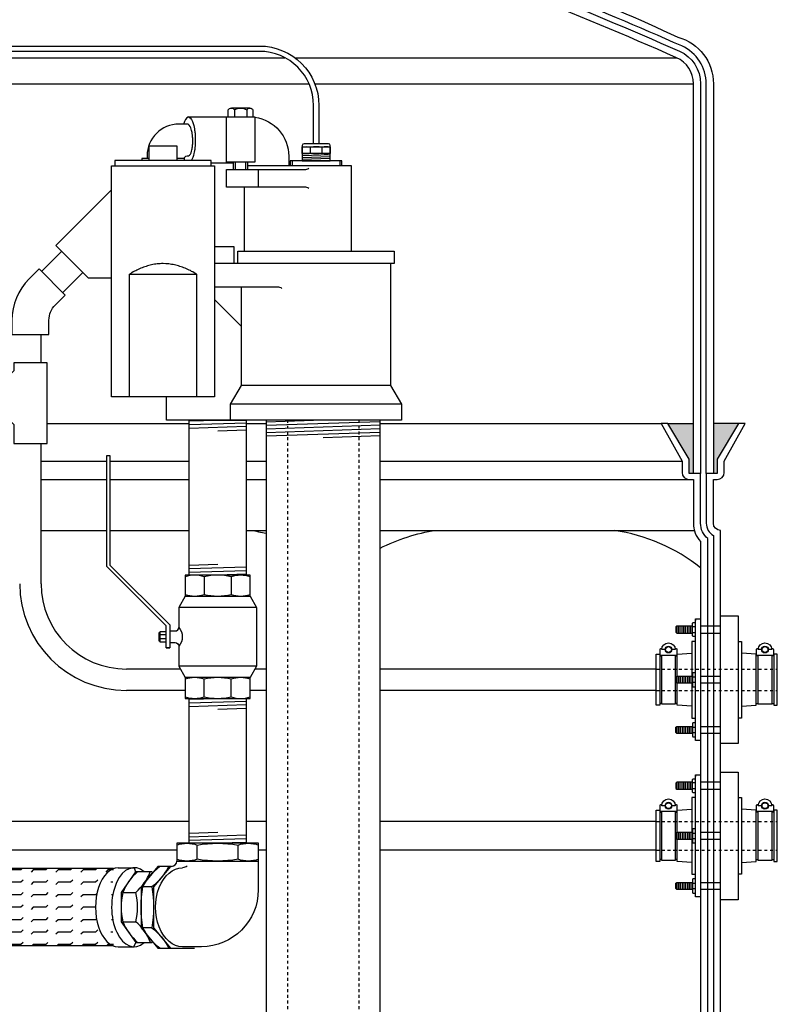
# Model space of a CAD drawing. Extents: x -169 to 7270, y -140 to 2984.
# Tile 59 of 256: x 256 to 283, y 817 to 852. Entities that reach past the tile are written whole.
import ezdxf

# ---------------------------------------------------------------- set-up
doc = ezdxf.new("R2010")
doc.units = 0
doc.header["$MEASUREMENT"] = 0
doc.linetypes.add('HIDDEN5', pattern=[0.05, 0.025, -0.025])
for name, color, linetype in [('BOOT-CONDUIT', 1, 'CONTINUOUS'), ('CONDUIT', 2, 'CONTINUOUS'), ('FLEXHOSE-2', 3, 'CONTINUOUS'), ('FLEXHOSE-2-HATCH', 2, 'CONTINUOUS'), ('FRP-SUMP', 2, 'CONTINUOUS'), ('GALV-2-ELL', 3, 'CONTINUOUS'), ('GALV-2-PIPE', 3, 'CONTINUOUS'), ('GALV-2-VALVE', 3, 'CONTINUOUS'), ('GALV-4-PIPE', 4, 'CONTINUOUS'), ('PROBE', 2, 'CONTINUOUS'), ('SUB-PUMP', 4, 'CONTINUOUS')]:
    doc.layers.add(name, color=color, linetype=linetype)

msp = doc.modelspace()

# ---------------------------------------------------------------- hatches: boundary and pattern name
at = {"layer": 'FLEXHOSE-2-HATCH', "linetype": 'Continuous'}
h = msp.add_hatch(dxfattribs=at)
h.set_pattern_fill('FLEX', color=256, scale=1.75, angle=180, style=0)
h.set_pattern_definition([(180, (258.7651, 820.40306), (1e-13, -0.4375), [0.4375, -0.4375]), (225, (258.3276, 820.40306), (1e-13, -0.4375), [0.109375, -0.399968, 0.109375, -0.618718])])
edge = h.paths.add_edge_path()
edge.add_ellipse((259.55547, 820.40306), major_axis=(0, 1.388), ratio=0.56943366, start_angle=371.528606, end_angle=528.471394, ccw=False)
edge.add_line((259.39751, 821.76306), (253.73667, 821.76306))
edge.add_ellipse((253.73667, 820.40306), major_axis=(0, -1.36), ratio=0.58361635, start_angle=180, end_angle=360)
edge.add_line((253.73667, 819.04306), (259.39751, 819.04306))
at = {"layer": 'FRP-SUMP'}
for points in [[(279.77618, 837.39649), (278.87618, 837.39649), (279.62618, 836.14649), (279.62618, 835.64649), (279.77618, 835.64649)], [(281.35964, 837.39649), (280.47618, 837.39649), (280.47618, 835.64649), (280.60964, 835.64649), (280.60964, 836.14649)]]:
    msp.add_hatch(color=256, dxfattribs=at).paths.add_polyline_path(points)

# ---------------------------------------------------------------- linework, layer by layer
at = {"layer": 'BOOT-CONDUIT', "color": 7}
for p, q in [((279.18825, 830.03549), (279.18825, 830.28299)), ((279.25075, 830.03549), (279.25075, 830.28299)), ((279.31325, 830.03549), (279.31325, 830.28299)), ((279.37575, 830.03549), (279.37575, 830.28299)), ((279.43825, 830.03549), (279.43825, 830.28299)), ((279.50075, 830.03549), (279.50075, 830.28299)), ((279.56325, 830.03549), (279.56325, 830.28299)), ((279.62575, 830.03549), (279.62575, 830.28299)), ((279.68825, 830.03549), (279.68825, 830.28299)), ((279.84323, 830.25874), (279.7373, 830.25874)), ((279.7373, 830.05975), (279.84323, 830.05975)), ((280.72618, 830.28309), (280.02618, 830.28309)), ((280.02618, 830.03559), (280.72618, 830.03559)), ((279.18825, 828.52142), (279.18825, 828.27392)), ((279.25075, 828.52142), (279.25075, 828.27392)), ((279.31325, 828.52142), (279.31325, 828.27392)), ((279.37575, 828.52142), (279.37575, 828.27392)), ((279.43825, 828.52142), (279.43825, 828.27392)), ((279.50075, 828.52142), (279.50075, 828.27392)), ((279.56325, 828.52142), (279.56325, 828.27392)), ((279.62575, 828.52142), (279.62575, 828.27392)), ((279.68825, 828.52142), (279.68825, 828.27392)), ((279.7373, 828.49716), (279.84323, 828.49716)), ((280.02618, 828.52132), (280.72618, 828.52132)), ((279.84323, 828.29817), (279.7373, 828.29817)), ((280.72618, 828.27382), (280.02618, 828.27382)), ((279.18825, 826.75984), (279.18825, 826.51234)), ((279.25075, 826.75984), (279.25075, 826.51234)), ((279.31325, 826.75984), (279.31325, 826.51234)), ((279.37575, 826.75984), (279.37575, 826.51234)), ((279.43825, 826.75984), (279.43825, 826.51234)), ((279.50075, 826.75984), (279.50075, 826.51234)), ((279.56325, 826.75984), (279.56325, 826.51234)), ((279.62575, 826.75984), (279.62575, 826.51234)), ((279.68825, 826.75984), (279.68825, 826.51234)), ((279.7373, 826.73558), (279.84323, 826.73558)), ((280.02618, 826.75974), (280.72618, 826.75974)), ((279.84323, 826.53659), (279.7373, 826.53659)), ((280.72618, 826.51224), (280.02618, 826.51224)), ((279.18825, 824.54956), (279.18825, 824.79706)), ((279.25075, 824.54956), (279.25075, 824.79706)), ((279.31325, 824.54956), (279.31325, 824.79706)), ((279.37575, 824.54956), (279.37575, 824.79706)), ((279.43825, 824.54956), (279.43825, 824.79706)), ((279.50075, 824.54956), (279.50075, 824.79706)), ((279.56325, 824.54956), (279.56325, 824.79706)), ((279.62575, 824.54956), (279.62575, 824.79706)), ((279.68825, 824.54956), (279.68825, 824.79706)), ((279.84323, 824.7728), (279.7373, 824.7728)), ((279.7373, 824.57381), (279.84323, 824.57381)), ((280.72618, 824.79716), (280.02618, 824.79716)), ((280.02618, 824.54966), (280.72618, 824.54966)), ((279.18825, 823.03548), (279.18825, 822.78798)), ((279.25075, 823.03548), (279.25075, 822.78798)), ((279.31325, 823.03548), (279.31325, 822.78798)), ((279.37575, 823.03548), (279.37575, 822.78798)), ((279.43825, 823.03548), (279.43825, 822.78798)), ((279.50075, 823.03548), (279.50075, 822.78798)), ((279.56325, 823.03548), (279.56325, 822.78798)), ((279.62575, 823.03548), (279.62575, 822.78798)), ((279.68825, 823.03548), (279.68825, 822.78798)), ((279.7373, 823.01122), (279.84323, 823.01122)), ((279.84323, 822.81223), (279.7373, 822.81223)), ((280.02618, 823.03538), (280.72618, 823.03538)), ((280.72618, 822.78788), (280.02618, 822.78788)), ((279.18825, 821.2739), (279.18825, 821.0264)), ((279.25075, 821.2739), (279.25075, 821.0264)), ((279.31325, 821.2739), (279.31325, 821.0264)), ((279.37575, 821.2739), (279.37575, 821.0264)), ((279.43825, 821.2739), (279.43825, 821.0264)), ((279.50075, 821.2739), (279.50075, 821.0264)), ((279.56325, 821.2739), (279.56325, 821.0264)), ((279.62575, 821.2739), (279.62575, 821.0264)), ((279.68825, 821.2739), (279.68825, 821.0264)), ((279.7373, 821.24965), (279.84323, 821.24965)), ((280.02618, 821.2738), (280.72618, 821.2738)), ((279.84323, 821.05066), (279.7373, 821.05066)), ((280.72618, 821.0263), (280.02618, 821.0263))]:
    msp.add_line(p, q, dxfattribs=at)
at = {"layer": 'BOOT-CONDUIT', "linetype": 'Continuous'}
for p, q in [((278.59009, 829.23298), (278.65196, 829.23298)), ((279.14696, 829.23298), (279.20884, 829.23298)), ((282.0412, 829.23298), (281.97932, 829.23298)), ((282.59807, 829.23298), (282.5362, 829.23298)), ((278.65196, 827.56235), (278.59009, 827.56235)), ((279.20884, 827.56235), (279.14696, 827.56235)), ((281.97932, 827.56235), (282.0412, 827.56235)), ((282.5362, 827.56235), (282.59807, 827.56235)), ((278.59009, 823.74704), (278.65196, 823.74704)), ((279.14696, 823.74704), (279.20884, 823.74704)), ((282.0412, 823.74704), (281.97932, 823.74704)), ((282.59807, 823.74704), (282.5362, 823.74704)), ((278.65196, 822.07642), (278.59009, 822.07642)), ((279.20884, 822.07642), (279.14696, 822.07642)), ((281.97932, 822.07642), (282.0412, 822.07642)), ((282.5362, 822.07642), (282.59807, 822.07642))]:
    msp.add_line(p, q, dxfattribs=at)
at = {"layer": 'BOOT-CONDUIT', "color": 7}
for points in [[(279.84323, 829.91175), (279.75644, 829.91175), (279.7373, 829.94491), (279.7373, 830.37358), (279.75644, 830.40674), (279.84323, 830.40674)], [(279.7373, 830.28299), (279.18825, 830.28299), (279.15731, 830.25205), (279.15731, 830.06643), (279.16003, 830.06371), (279.18825, 830.03549), (279.7373, 830.03549)], [(278.65196, 829.24882), (278.65196, 827.54651), (279.14696, 827.54651), (279.14696, 829.24882)], [(282.0412, 829.24882), (282.0412, 827.54651), (282.5362, 827.54651), (282.5362, 829.24882)], [(279.7373, 828.27392), (279.18825, 828.27392), (279.15731, 828.30485), (279.15731, 828.49048), (279.16003, 828.4932), (279.18825, 828.52142), (279.7373, 828.52142)], [(279.84323, 828.64516), (279.75644, 828.64516), (279.7373, 828.612), (279.7373, 828.18333), (279.75644, 828.15017), (279.84323, 828.15017)], [(279.7373, 826.51234), (279.18825, 826.51234), (279.15731, 826.54328), (279.15731, 826.7289), (279.16003, 826.73162), (279.18825, 826.75984), (279.7373, 826.75984)], [(279.84323, 826.88358), (279.75644, 826.88358), (279.7373, 826.85042), (279.7373, 826.42175), (279.75644, 826.3886), (279.84323, 826.3886)], [(279.84323, 824.42581), (279.75644, 824.42581), (279.7373, 824.45897), (279.7373, 824.88764), (279.75644, 824.9208), (279.84323, 824.9208)], [(279.7373, 824.79706), (279.18825, 824.79706), (279.15731, 824.76612), (279.15731, 824.58049), (279.16003, 824.57777), (279.18825, 824.54956), (279.7373, 824.54956)], [(278.65196, 823.76288), (278.65196, 822.06058), (279.14696, 822.06058), (279.14696, 823.76288)], [(282.0412, 823.76288), (282.0412, 822.06058), (282.5362, 822.06058), (282.5362, 823.76288)], [(279.84323, 823.15922), (279.75644, 823.15922), (279.7373, 823.12606), (279.7373, 822.69739), (279.75644, 822.66424), (279.84323, 822.66424)], [(279.7373, 822.78798), (279.18825, 822.78798), (279.15731, 822.81892), (279.15731, 823.00454), (279.16003, 823.00726), (279.18825, 823.03548), (279.7373, 823.03548)], [(279.7373, 821.0264), (279.18825, 821.0264), (279.15731, 821.05734), (279.15731, 821.24297), (279.16003, 821.24568), (279.18825, 821.2739), (279.7373, 821.2739)], [(279.84323, 821.39765), (279.75644, 821.39765), (279.7373, 821.36449), (279.7373, 820.93582), (279.75644, 820.90266), (279.84323, 820.90266)]]:
    msp.add_lwpolyline(points, dxfattribs=at)
at = {"layer": 'BOOT-CONDUIT'}
for points in [[(279.84323, 830.53619), (280.02618, 830.53619), (280.02618, 826.25939), (279.84323, 826.25939), (279.84323, 830.53619), (279.84323, 830.48075)], [(279.84323, 825.05026), (280.02618, 825.05026), (280.02618, 820.77346), (279.84323, 820.77346), (279.84323, 825.05026), (279.84323, 824.99482)]]:
    msp.add_lwpolyline(points, dxfattribs=at)
at = {"layer": 'BOOT-CONDUIT', "linetype": 'Continuous'}
for points in [[(280.72618, 826.1547), (280.72618, 830.64063), (281.34493, 830.64063), (281.34493, 826.1547)], [(278.59009, 827.50048), (278.46634, 827.50048), (278.46634, 829.29485), (278.59009, 829.29485), (278.59009, 829.23298), (278.59009, 827.56235)], [(282.72182, 827.50048), (282.72182, 829.29485), (282.59807, 829.29485), (282.59807, 829.23298), (282.59807, 827.56235), (282.59807, 827.50048)], [(280.72618, 820.66876), (280.72618, 825.1547), (281.34493, 825.1547), (281.34493, 820.66876)], [(278.59009, 822.01454), (278.46634, 822.01454), (278.46634, 823.80892), (278.59009, 823.80892), (278.59009, 823.74704), (278.59009, 822.07642)], [(282.72182, 822.01454), (282.72182, 823.80892), (282.59807, 823.80892), (282.59807, 823.74704), (282.59807, 822.07642), (282.59807, 822.01454)]]:
    msp.add_lwpolyline(points, close=True, dxfattribs=at)
for points in [[(279.84323, 829.74345), (279.71948, 829.74345), (279.71948, 828.52142)], [(281.34493, 829.74345), (281.46868, 829.74345), (281.46868, 827.05189), (281.34493, 827.05189)], [(279.20884, 828.52142), (279.20884, 829.23298), (279.20884, 829.29485), (279.71948, 829.33056)], [(281.46868, 827.46477), (281.97932, 827.50048), (281.97932, 829.23298), (281.97932, 829.29485), (281.46868, 829.33056)], [(279.71948, 827.46477), (279.20884, 827.50048), (279.20884, 828.27392)], [(279.71948, 828.27392), (279.71948, 827.05189), (279.84323, 827.05189)], [(279.84323, 824.25751), (279.71948, 824.25751), (279.71948, 823.03548)], [(281.34493, 824.25751), (281.46868, 824.25751), (281.46868, 821.56595), (281.34493, 821.56595)], [(279.20884, 823.03548), (279.20884, 823.74704), (279.20884, 823.80892), (279.71948, 823.84462)], [(281.46868, 821.97883), (281.97932, 822.01454), (281.97932, 823.74704), (281.97932, 823.80892), (281.46868, 823.84462)], [(279.71948, 821.97883), (279.20884, 822.01454), (279.20884, 822.78798)], [(279.71948, 822.78798), (279.71948, 821.56595), (279.84323, 821.56595)]]:
    msp.add_lwpolyline(points, dxfattribs=at)
at = {"layer": 'BOOT-CONDUIT', "color": 7}
for points in [[(279.13147, 829.50797, 0.35187184), (279.14597, 829.49632), (279.16521, 829.49632, -0.41421356), (279.19646, 829.46449), (279.19646, 829.28007, -0.41421356), (279.16463, 829.24882), (278.63371, 829.24882, -0.41421341), (278.60246, 829.28065), (278.60246, 829.46507, -0.41421372), (278.63429, 829.49632), (278.65295, 829.49632, 0.35188198), (278.66746, 829.50797)], [(278.78066, 829.45672), (278.66186, 829.45672, -1), (279.13706, 829.45672), (279.01826, 829.45672)], [(282.52071, 829.50797, 0.35187184), (282.53521, 829.49632), (282.55445, 829.49632, -0.41421356), (282.5857, 829.46449), (282.5857, 829.28007, -0.41421356), (282.55387, 829.24882), (282.02295, 829.24882, -0.41421341), (281.9917, 829.28065), (281.9917, 829.46507, -0.41421372), (282.02353, 829.49632), (282.04219, 829.49632, 0.35188198), (282.05669, 829.50797)], [(282.1699, 829.45672), (282.0511, 829.45672, -1), (282.5263, 829.45672), (282.4075, 829.45672)], [(278.78066, 823.97078), (278.66186, 823.97078, -1), (279.13706, 823.97078), (279.01826, 823.97078)], [(282.1699, 823.97078), (282.0511, 823.97078, -1), (282.5263, 823.97078), (282.4075, 823.97078)], [(279.13147, 824.02203, 0.35187184), (279.14597, 824.01038), (279.16521, 824.01038, -0.41421356), (279.19646, 823.97855), (279.19646, 823.79413, -0.41421356), (279.16463, 823.76288), (278.63371, 823.76288, -0.41421341), (278.60246, 823.79471), (278.60246, 823.97913, -0.41421372), (278.63429, 824.01038), (278.65295, 824.01038, 0.35188198), (278.66746, 824.02203)], [(282.52071, 824.02203, 0.35187184), (282.53521, 824.01038), (282.55445, 824.01038, -0.41421356), (282.5857, 823.97855), (282.5857, 823.79413, -0.41421356), (282.55387, 823.76288), (282.02295, 823.76288, -0.41421341), (281.9917, 823.79471), (281.9917, 823.97913, -0.41421372), (282.02353, 824.01038), (282.04219, 824.01038, 0.35188198), (282.05669, 824.02203)]]:
    msp.add_lwpolyline(points, format="xyb", dxfattribs=at)
for centre in [(278.89946, 829.45672), (282.2887, 829.45672), (278.89946, 823.97078), (282.2887, 823.97078)]:
    msp.add_circle(centre, 0.1188, dxfattribs=at)
at = {"layer": 'BOOT-CONDUIT', "color": 8}
for centre in [(278.89946, 829.45672), (282.2887, 829.45672), (278.89946, 823.97078), (282.2887, 823.97078)]:
    msp.add_circle(centre, 0.10296, dxfattribs=at)
at = {"layer": 'CONDUIT'}
for p, q in [((257.57773, 843.45477), (256.87062, 842.74766)), ((258.32019, 842.71231), (257.61308, 842.0052)), ((256.85081, 839.53293), (256.85081, 840.53293)), ((256.85081, 831.77267), (256.85081, 836.69951)), ((261.7456, 828.77267), (259.85081, 828.77267)), ((264.76194, 828.77267), (264.36987, 828.77267)), ((278.46634, 828.77267), (268.76194, 828.77267)), ((261.91096, 828.02267), (259.85081, 828.02267)), ((264.76194, 828.02267), (264.2045, 828.02267)), ((278.46634, 828.02267), (268.76194, 828.02267)), ((262.05773, 823.41173), (254.27411, 823.41173)), ((264.76194, 823.41173), (264.05773, 823.41173)), ((278.46634, 823.41173), (268.76194, 823.41173)), ((261.62029, 822.41173), (254.27411, 822.41173)), ((264.76194, 822.41173), (264.4923, 822.41173)), ((278.46634, 822.41173), (268.76194, 822.41173))]:
    msp.add_line(p, q, dxfattribs=at)
at = {"layer": 'CONDUIT', "color": 7, "linetype": 'HIDDEN5'}
for p, q in [((278.46634, 828.77267), (282.72182, 828.77267)), ((278.46634, 828.02267), (282.72182, 828.02267)), ((278.46634, 823.41173), (282.72182, 823.41173)), ((278.46634, 822.41173), (282.72182, 822.41173))]:
    msp.add_line(p, q, dxfattribs=at)
at = {"layer": 'CONDUIT'}
msp.add_lwpolyline([(255.82825, 840.53293), (257.12825, 840.53293), (257.12825, 841.03293, -0.19891163), (257.34792, 841.56326), (257.70147, 841.91681), (256.78223, 842.83605), (256.42868, 842.4825, 0.19891237), (255.82825, 841.03422), (255.82825, 840.53293)], format="xyb", dxfattribs=at)
msp.add_lwpolyline([(255.8949, 839.25187), (254.95206, 838.30904), (255.8949, 837.3662), (255.8949, 836.69951), (257.0616, 836.69951), (257.0616, 839.53293), (255.8949, 839.53293)], close=True, dxfattribs=at)
for radius in [3.75, 3]:
    msp.add_arc((259.85081, 831.77267), radius, 180, 270, dxfattribs=at)
at = {"layer": 'FLEXHOSE-2', "linetype": 'Continuous'}
for p, q in [((259.39751, 821.76306), (253.73667, 821.76306)), ((259.55547, 821.79106), (260.12094, 821.79106)), ((260.12094, 821.79106), (260.1748, 821.64799)), ((259.39751, 819.04306), (253.73667, 819.04306)), ((259.55547, 819.01505), (260.12094, 819.01505)), ((260.10983, 819.01519), (260.17908, 819.16514))]:
    msp.add_line(p, q, dxfattribs=at)
at = {"layer": 'FLEXHOSE-2', "color": 7, "linetype": 'Continuous'}
for p, q in [((259.72737, 820.92078), (260.1805, 820.92078)), ((259.72737, 819.89235), (260.1805, 819.89235))]:
    msp.add_line(p, q, dxfattribs=at)
at = {"layer": 'FLEXHOSE-2', "linetype": 'Continuous'}
msp.add_lwpolyline([(260.75293, 821.64799), (260.1748, 821.64799), (259.66487, 820.92078), (259.66487, 819.89235), (260.17908, 819.16514), (260.75722, 819.16514)], dxfattribs=at)
at = {"layer": 'FLEXHOSE-2', "color": 7, "linetype": 'Continuous'}
for centre, radius, start, end in [((261.52882, 820.19997), 1.94031, 131.730289, 158.19215), ((258.88898, 822.36881), 1.94031, 311.730289, 338.19215), ((261.81146, 820.40657), 2.14659, 166.140032, 193.859968), ((258.09641, 820.40657), 2.14659, 346.140032, 13.859968), ((261.53973, 820.62848), 1.95616, 202.105494, 228.423286), ((258.90653, 818.44611), 1.92734, 21.905113, 48.623666)]:
    msp.add_arc(centre, radius, start, end, dxfattribs=at)
at = {"layer": 'FLEXHOSE-2', "linetype": 'Continuous'}
for centre, major_axis, start_param, end_param in [((259.55547, 820.40306), (0, -1.388), 3.14159265, 6.28318531), ((260.12094, 820.40306), (0, 1.388), -0.45802338, 3.61093147)]:
    msp.add_ellipse(centre, major_axis=major_axis, ratio=0.56943366, start_param=start_param, end_param=end_param, dxfattribs=at)
at = {"layer": 'FRP-SUMP', "color": 7, "linetype": 'Continuous'}
for p, q in [((251.96433, 850.25625), (265.41717, 850.25625)), ((265.76753, 850.25625), (279.18119, 850.25625)), ((251.06613, 849.34194), (266.26643, 849.34194)), ((266.46957, 849.34194), (279.77618, 849.34194)), ((257.0616, 837.39649), (262.05773, 837.39649)), ((264.05773, 837.39649), (264.76194, 837.39649)), ((268.76194, 837.39649), (278.63965, 837.39649)), ((256.85081, 836.08125), (259.16373, 836.08125)), ((259.2731, 836.08125), (262.05773, 836.08125)), ((264.05773, 836.08125), (264.76194, 836.08125)), ((268.76194, 836.08125), (279.37618, 836.08125)), ((256.85081, 835.4329), (259.16373, 835.4329)), ((259.2731, 835.4329), (262.05773, 835.4329)), ((264.05773, 835.4329), (264.76194, 835.4329)), ((268.76194, 835.4329), (279.62618, 835.4329))]:
    msp.add_line(p, q, dxfattribs=at)
at = {"layer": 'FRP-SUMP'}
for p, q in [((278.87618, 837.39649), (279.77618, 837.39649)), ((281.35964, 837.39649), (280.47618, 837.39649))]:
    msp.add_line(p, q, dxfattribs=at)
at = {"layer": 'FRP-SUMP', "color": 7}
for p, q in [((256.85081, 833.64649), (259.16373, 833.64649)), ((259.2731, 833.64649), (262.05773, 833.64649)), ((264.05773, 833.64649), (264.76194, 833.64649)), ((268.76194, 833.64649), (279.80967, 833.64649))]:
    msp.add_line(p, q, dxfattribs=at)
at = {"layer": 'FRP-SUMP'}
for points in [[(274.01906, 852.68691, -0.01036772), (279.28244, 850.48483, -0.29672907), (280.02618, 849.34194), (280.02618, 835.64649), (279.77618, 835.64649), (279.77618, 849.34194, 0.29672907), (279.18119, 850.25625, 0.01067744), (273.76906, 852.51663)], [(275.02253, 852.82211, -0.00822165), (279.23229, 850.97961, -0.33671624), (280.47618, 849.34194), (280.47618, 835.64649), (280.22618, 835.64649), (280.22618, 849.34194, 0.29672907), (279.36344, 850.6677, 0.0090466), (274.76906, 852.60416)], [(280.72618, 814.64881), (280.72618, 833.64649), (280.72618, 833.64649, -0.41421356), (280.47618, 833.89649), (280.47618, 835.4329), (280.60964, 835.4329, 0.41421356), (280.85964, 835.6829), (280.85964, 836.08125), (281.59617, 837.39649), (281.35964, 837.39649), (280.60964, 836.14649), (280.60964, 835.64649), (280.47618, 835.64649), (280.22618, 835.64649), (280.22618, 835.64649), (280.22618, 835.64649), (280.22618, 835.64649), (280.22618, 835.64649), (280.22618, 833.89649, 0.26794919), (280.47618, 833.46348), (280.47618, 814.83182, 0.26794919)]]:
    msp.add_lwpolyline(points, format="xyb", dxfattribs=at)
msp.add_lwpolyline([(280.02618, 811.64881), (280.02618, 814.39881, -0.22167085), (280.27618, 814.935), (280.27618, 833.3603, -0.22167085), (280.02618, 833.89649), (280.02618, 835.64649), (279.77618, 835.64649), (279.62618, 835.64649), (279.62618, 836.14649), (278.87618, 837.39649), (278.63965, 837.39649), (279.37618, 836.08125), (279.37618, 835.6829, 0.41421356), (279.62618, 835.4329), (279.77618, 835.4329), (279.77618, 833.89649, 0.18776323), (280.02618, 833.25423), (280.02618, 815.04107, 0.18776323), (279.77618, 814.39881), (279.77618, 811.64881), (280.02618, 811.64881)], format="xyb", close=True, dxfattribs=at)
at = {"layer": 'FRP-SUMP', "color": 7}
for points in [[(264.22467, 833.64649, -0.02150268), (264.76194, 833.54296, -0.02150268)], [(268.76194, 833.01781, -0.08149294), (270.72467, 833.64649)]]:
    msp.add_lwpolyline(points, format="xyb", dxfattribs=at)
msp.add_arc((276.0589, 827.35099), 6.36447, 51.438905, 81.557052, dxfattribs=at)
at = {"layer": 'GALV-2-ELL', "color": 7, "linetype": 'Continuous'}
for p, q in [((262.33829, 822.08887), (262.33829, 822.58822)), ((263.7743, 822.08887), (263.7743, 822.58822)), ((260.74412, 821.12084), (260.42763, 821.12084)), ((260.74412, 819.68483), (260.42763, 819.68483))]:
    msp.add_line(p, q, dxfattribs=at)
for points in [[(261.62173, 822.58822, -0.17443208), (262.33829, 822.58822, -0.08704547), (263.7743, 822.58822, -0.17373472), (264.49374, 822.58822)], [(261.02245, 818.96539, -0.10986798), (260.42763, 819.68483, -0.08704694), (260.42763, 821.12084, -0.11080762), (261.01749, 821.8374)], [(261.33398, 821.8374, -0.11080762), (260.74412, 821.12084, -0.08704694), (260.74412, 819.68483, -0.10986798), (261.33893, 818.96539)], [(264.49374, 822.08887, -0.17372505), (263.7743, 822.08887, -0.08704419), (262.33829, 822.08887, -0.1744223), (261.62173, 822.08887)]]:
    msp.add_lwpolyline(points, format="xyb", dxfattribs=at)
at = {"layer": 'GALV-2-ELL', "linetype": 'Continuous'}
msp.add_lwpolyline([(261.62173, 822.02637), (264.49374, 822.02637), (264.49374, 822.65072), (261.62173, 822.65072)], close=True, dxfattribs=at)
for points in [[(261.39648, 821.8374), (260.95499, 821.8374), (260.36513, 821.12084), (260.36513, 819.68483), (260.95995, 818.96539), (261.40143, 818.96539)], [(261.43298, 821.8374), (261.39648, 821.8374), (260.80662, 821.12084), (260.80662, 819.68483), (261.40143, 818.96539), (262.23767, 818.96539)]]:
    msp.add_lwpolyline(points, dxfattribs=at)
for points in [[(264.48465, 822.02471), (264.48465, 821.01585, -0.41421356), (262.48465, 819.01585), (262.36983, 819.01585), (261.82291, 819.01585)], [(261.98299, 821.84647, -0.13415727), (261.82291, 821.78694)]]:
    msp.add_lwpolyline(points, format="xyb", dxfattribs=at)
for centre, radius, start, end in [((261.43298, 822.02471), 0.18731, 270.000196, 0), ((260.74412, 821.12084), 2.273736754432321e-13, 87.057354, 180)]:
    msp.add_arc(centre, radius, start, end, dxfattribs=at)
at = {"layer": 'GALV-2-ELL', "linetype": 'Continuous', "extrusion": (0, 0, -1)}
msp.add_ellipse((261.82291, 820.40139), major_axis=(0, 1.38555), ratio=0.68591791, start_param=3.14159265, end_param=6.28318531, dxfattribs=at)
at = {"layer": 'GALV-2-PIPE', "color": 7}
for p, q in [((262.05773, 837.4898), (263.05773, 837.52105)), ((262.05773, 837.3648), (264.05773, 837.4273)), ((262.05773, 837.2398), (264.05773, 837.3023)), ((263.05773, 837.14605), (264.05773, 837.1773)), ((263.05773, 832.44517), (262.05773, 832.41392)), ((264.05773, 832.35142), (262.05773, 832.28892)), ((264.05773, 832.22642), (262.05773, 832.16392)), ((264.05773, 832.10142), (263.05773, 832.07017)), ((262.05771, 827.70892), (263.05771, 827.74017)), ((262.05771, 827.58392), (264.05771, 827.64642)), ((262.05771, 827.45892), (264.05771, 827.52142)), ((263.05771, 827.36517), (264.05771, 827.39642)), ((263.05773, 823.02572), (262.05773, 822.99447)), ((264.05773, 822.93197), (262.05773, 822.86947)), ((264.05773, 822.80697), (262.05773, 822.74447)), ((264.05773, 822.68197), (263.05773, 822.65072))]:
    msp.add_line(p, q, dxfattribs=at)
at = {"layer": 'GALV-2-PIPE', "linetype": 'Continuous'}
for points in [[(264.05773, 837.52105), (264.05773, 832.07017), (262.05773, 832.07017), (262.05773, 837.52105)], [(264.05773, 827.74017), (264.05773, 822.65072), (262.05773, 822.65072), (262.05773, 827.74017)]]:
    msp.add_lwpolyline(points, close=True, dxfattribs=at)
at = {"layer": 'GALV-2-VALVE', "color": 7, "linetype": 'Continuous'}
for p, q in [((262.58329, 832.01394), (262.58329, 831.39466)), ((263.53218, 832.01394), (263.53218, 831.39466)), ((260.99338, 830.04418), (260.99825, 829.76615)), ((261.00786, 830.04418), (261.01273, 829.76615)), ((262.58329, 827.7964), (262.58329, 828.41567)), ((263.53218, 827.7964), (263.53218, 828.41567))]:
    msp.add_line(p, q, dxfattribs=at)
at = {"layer": 'GALV-2-VALVE', "color": 2, "linetype": 'Continuous'}
for p, q in [((264.42632, 830.935), (261.68914, 830.935)), ((261.25164, 829.97714), (261.0206, 829.97714)), ((261.25164, 829.8332), (261.0206, 829.8332)), ((264.42632, 828.87534), (261.68914, 828.87534))]:
    msp.add_line(p, q, dxfattribs=at)
at = {"layer": 'GALV-2-VALVE', "linetype": 'Continuous'}
msp.add_line((261.25164, 829.51698), (261.37553, 829.51698), dxfattribs=at)
for points in [[(261.25164, 829.51698), (261.25164, 830.29335), (259.16373, 832.38126), (259.16373, 836.27517), (259.2731, 836.27517), (259.2731, 832.42657), (261.37553, 830.32414), (261.37553, 829.51698)], [(264.2045, 828.4719), (261.91096, 828.4719), (261.91096, 827.74017), (264.2045, 827.74017)]]:
    msp.add_lwpolyline(points, close=True, dxfattribs=at)
for points in [[(264.2045, 832.07017), (261.91096, 832.07017), (261.91096, 831.33843), (264.2045, 831.33843), (264.2045, 832.07017)], [(264.2045, 831.33843), (264.42632, 830.935), (264.42632, 828.87534), (264.2045, 828.4719)], [(261.25164, 830.07892), (261.0206, 830.07892), (261.0206, 829.73142), (261.25164, 829.73142)]]:
    msp.add_lwpolyline(points, dxfattribs=at)
at = {"layer": 'GALV-2-VALVE', "color": 7, "linetype": 'Continuous'}
for points in [[(264.20314, 832.01394, 0.16298639), (263.53218, 832.01394, 0.11763439), (262.58329, 832.01394, 0.16735506), (261.91232, 832.01394)], [(261.91232, 831.39466, 0.16735506), (262.58329, 831.39466, 0.11763439), (263.53218, 831.39466, 0.16298639), (264.20314, 831.39466)], [(264.20314, 828.41567, 0.16735506), (263.53218, 828.41567, 0.11763439), (262.58329, 828.41567, 0.16298639), (261.91232, 828.41567)], [(261.91232, 827.7964, 0.16298639), (262.58329, 827.7964, 0.11763439), (263.53218, 827.7964, 0.16735506), (264.20314, 827.7964)]]:
    msp.add_lwpolyline(points, format="xyb", dxfattribs=at)
at = {"layer": 'GALV-2-VALVE', "linetype": 'Continuous'}
for points in [[(261.91096, 831.33843), (261.68914, 830.935), (261.68914, 830.23517, -0.37862889), (261.68914, 829.57517), (261.68914, 828.87534), (261.91096, 828.4719)], [(261.37553, 830.11017), (261.56414, 830.11017, 0.41421356), (261.68914, 830.23517)], [(261.37553, 829.70017), (261.56414, 829.70017, -0.41421356), (261.68914, 829.57517)]]:
    msp.add_lwpolyline(points, format="xyb", dxfattribs=at)
at = {"layer": 'GALV-2-VALVE', "color": 2, "linetype": 'Continuous'}
msp.add_lwpolyline([(261.0206, 830.04418), (260.99338, 830.04418), (260.99338, 829.76615), (261.0206, 829.76615)], dxfattribs=at)
at = {"layer": 'GALV-4-PIPE', "color": 7}
for p, q in [((266.76194, 837.52105), (264.76194, 837.45368)), ((268.76194, 837.46334), (264.76194, 837.32861)), ((268.76194, 837.33827), (264.76194, 837.20354)), ((268.76194, 837.2132), (264.76194, 837.07847)), ((268.76194, 837.08813), (264.76194, 836.9534)), ((268.76194, 836.96306), (266.76194, 836.89569))]:
    msp.add_line(p, q, dxfattribs=at)
at = {"layer": 'GALV-4-PIPE'}
msp.add_lwpolyline([(264.76194, 837.52105), (264.76194, 814.14884), (268.76194, 814.14884), (268.76194, 837.52105)], close=True, dxfattribs=at)
at = {"layer": 'PROBE', "color": 7}
for p, q in [((266.31833, 846.91084), (266.31833, 847.10024)), ((266.72575, 846.91084), (266.72575, 847.10024))]:
    msp.add_line(p, q, dxfattribs=at)
at = {"layer": 'PROBE', "color": 8}
for p, q in [((266.52204, 846.88673), (266.03024, 846.87017)), ((267.01383, 846.84083), (266.03024, 846.8077)), ((267.01383, 846.77408), (266.03024, 846.74095)), ((267.01383, 846.71162), (266.03024, 846.67849)), ((267.01383, 846.64901), (266.52204, 846.63245))]:
    msp.add_line(p, q, dxfattribs=at)
at = {"layer": 'PROBE'}
msp.add_lwpolyline([(250.67531, 844.46083), (250.67531, 848.57324, -0.40047434), (252.91042, 850.66699), (264.52204, 850.66699, -0.41421356), (266.61579, 848.57324), (266.61579, 847.23135), (266.42829, 847.23135), (266.42829, 848.57324, 0.41421356), (264.52204, 850.47949), (252.91042, 850.47949, 0.39914995), (250.86281, 848.57324), (250.86281, 844.46083)], format="xyb", close=True, dxfattribs=at)
msp.add_lwpolyline([(267.01383, 846.63245), (267.01383, 847.16885, 0.41421356), (266.95133, 847.23135), (266.09274, 847.23135, 0.41421356), (266.03024, 847.16885), (266.03024, 846.63245), (267.01383, 846.63245)], format="xyb", dxfattribs=at)
at = {"layer": 'PROBE', "color": 7}
for points in [[(267.01383, 847.10024, 0.16735506), (266.72575, 847.10024, 0.11763439), (266.31833, 847.10024, 0.16298639), (266.03024, 847.10024)], [(266.03024, 846.91084, 0.16298639), (266.31833, 846.91084, 0.11763439), (266.72575, 846.91084, 0.16735506), (267.01383, 846.91084)]]:
    msp.add_lwpolyline(points, format="xyb", dxfattribs=at)
at = {"layer": 'PROBE'}
msp.add_lwpolyline([(266.03024, 847.12363), (267.01383, 847.12363), (267.01383, 846.88673), (266.03024, 846.88673)], close=True, dxfattribs=at)
at = {"layer": 'SUB-PUMP', "color": 2, "linetype": 'Continuous'}
for p, q in [((264.18812, 848.48653), (263.5386, 848.48653)), ((263.68036, 846.32854), (263.68036, 846.58454)), ((264.04636, 846.32854), (264.04636, 846.58454)), ((265.67595, 846.63245), (265.67595, 846.45853)), ((267.34795, 846.63245), (267.34795, 846.45853))]:
    msp.add_line(p, q, dxfattribs=at)
at = {"layer": 'SUB-PUMP', "color": 3, "linetype": 'Continuous'}
for p, q in [((263.64685, 848.42414), (263.64685, 848.17453)), ((264.07987, 848.42414), (264.07987, 848.17453)), ((261.88695, 846.70853), (261.63695, 846.70853)), ((263.61336, 846.55454), (262.82445, 846.55454)), ((263.61336, 846.32854), (263.61336, 846.58454)), ((264.11336, 846.32854), (264.11336, 846.58454)), ((264.48709, 845.70854), (264.48709, 846.32854)), ((263.99605, 843.45854), (263.99605, 845.70854)), ((262.94945, 841.75754), (263.89195, 840.81504))]:
    msp.add_line(p, q, dxfattribs=at)
at = {"layer": 'SUB-PUMP', "linetype": 'Continuous'}
for p, q in [((269.13194, 840.74603), (269.13838, 840.74603)), ((269.13194, 838.73923), (263.89195, 838.73923)), ((269.51194, 838.08105), (263.51195, 838.08105))]:
    msp.add_line(p, q, dxfattribs=at)
at = {"layer": 'SUB-PUMP', "color": 1, "linetype": 'HIDDEN5'}
for p, q in [((265.51196, 837.52108), (265.51196, 716.14884)), ((268.01196, 837.52108), (268.01196, 716.14884))]:
    msp.add_line(p, q, dxfattribs=at)
at = {"layer": 'SUB-PUMP', "color": 3, "linetype": 'Continuous'}
for points in [[(263.43035, 848.17453), (263.43035, 848.42413, -0.57642433), (263.64685, 848.42413, -0.28821354), (264.07987, 848.42413, -0.57642486), (264.29637, 848.42413), (264.29637, 848.17453)], [(264.36336, 848.16176, -0.37487613), (265.55605, 846.79453), (265.55605, 846.45853)], [(266.26066, 845.66333, 0.15391481), (266.11726, 845.70854), (263.36336, 845.70854), (263.36336, 846.32854), (266.11726, 846.32854, 0.15391517), (266.26066, 846.37375)]]:
    msp.add_lwpolyline(points, format="xyb", dxfattribs=at)
for points in [[(262.03525, 848.1724), (262.0303, 848.17327), (261.97618, 848.14448), (261.93001, 848.08688), (261.89406, 848.01579), (261.86749, 847.94323), (261.86217, 847.92453)], [(262.02865, 848.1724), (262.0336, 848.17327), (262.08772, 848.14448), (262.13389, 848.08688), (262.16984, 848.01579), (262.19641, 847.94323), (262.21566, 847.87559), (262.22961, 847.81514), (262.23981, 847.76201), (262.24738, 847.71546), (262.25309, 847.67454), (262.25747, 847.6383), (262.26086, 847.60591), (262.26352, 847.57667), (262.26563, 847.55002), (262.2673, 847.52547), (262.26864, 847.50265), (262.26971, 847.48122), (262.27055, 847.46091), (262.2712, 847.44149), (262.27169, 847.42276), (262.27204, 847.40454), (262.27225, 847.38665), (262.27234, 847.36895), (262.27231, 847.35129), (262.27216, 847.33351), (262.27188, 847.31548), (262.27147, 847.29702), (262.2709, 847.27797), (262.27015, 847.25813), (262.26921, 847.2373), (262.26801, 847.21521), (262.26651, 847.19157), (262.26464, 847.16602), (262.26227, 847.13814), (262.25927, 847.1074), (262.25542, 847.07318), (262.25043, 847.03471), (262.24387, 846.9911), (262.2351, 846.94138), (262.22319, 846.88464), (262.20682, 846.82049), (262.18418, 846.7499), (262.15314, 846.67694), (262.13623, 846.64603)], [(262.03265, 848.17453), (264.36336, 848.17453), (264.36336, 846.58454), (263.36336, 846.58454)], [(263.36336, 846.55454), (263.36336, 848.17453)], [(261.63695, 846.64604), (261.63695, 847.14603), (260.63695, 847.14603), (260.63695, 846.64604)], [(260.63695, 846.70853), (260.38695, 846.70853), (260.38695, 846.64604)], [(262.82445, 846.45853), (262.82445, 846.64604), (259.44945, 846.64604), (259.44945, 846.45853)], [(267.76194, 843.45854), (267.76194, 846.45853), (264.11336, 846.45853)], [(267.42295, 846.45853), (267.42295, 846.63245), (265.60095, 846.63245), (265.60095, 846.45853)], [(259.32445, 842.50901), (258.52348, 842.50901), (257.37443, 843.65806), (259.32445, 845.60808)], [(263.63695, 843.02104), (263.63695, 843.61504), (262.94945, 843.61504)], [(263.51195, 837.52105), (261.26195, 837.52105), (261.26195, 838.33354)]]:
    msp.add_lwpolyline(points, dxfattribs=at)
at = {"layer": 'SUB-PUMP', "color": 2, "linetype": 'Continuous'}
msp.add_lwpolyline([(261.88695, 846.64604), (261.88695, 846.71078, -0.41421356), (261.9807, 846.80453), (262.01949, 846.80453), (262.02923, 846.80561), (262.06622, 846.82629), (262.09731, 846.86677), (262.12113, 846.91643), (262.13845, 846.96696), (262.15079, 847.01399), (262.15956, 847.05597), (262.16584, 847.09284), (262.17041, 847.12512), (262.17377, 847.15349), (262.17627, 847.17861), (262.17815, 847.20105), (262.17957, 847.22129), (262.18064, 847.23975), (262.18145, 847.25674), (262.18204, 847.27254), (262.18247, 847.28736), (262.18276, 847.30141), (262.18293, 847.31484), (262.183, 847.3278), (262.18298, 847.3404), (262.18287, 847.35276), (262.18268, 847.365), (262.1824, 847.37721), (262.18204, 847.38949), (262.18159, 847.40196), (262.18104, 847.41471), (262.18037, 847.42787), (262.17957, 847.44157), (262.17862, 847.45596), (262.17747, 847.47121), (262.1761, 847.48753), (262.17443, 847.50516), (262.17239, 847.5244), (262.16988, 847.5456), (262.16672, 847.5692), (262.16272, 847.59572), (262.15756, 847.62577), (262.15078, 847.66001), (262.14173, 847.69906), (262.12949, 847.74317), (262.11283, 847.79163), (262.09033, 847.84161), (262.06096, 847.88677), (262.02528, 847.91717), (261.99519, 847.92453), (261.69695, 847.92453, 0.41421341), (260.57695, 846.80454), (260.57695, 846.70853)], format="xyb", dxfattribs=at)
at = {"layer": 'SUB-PUMP', "linetype": 'Continuous'}
msp.add_lwpolyline([(262.94945, 846.45853), (262.94945, 838.33354), (259.32445, 838.33354), (259.32445, 846.45853)], close=True, dxfattribs=at)
for points in [[(263.76195, 843.02104), (263.76195, 843.45854), (269.26194, 843.45854), (269.26194, 843.02104), (262.94945, 843.02104)], [(269.13194, 843.02104), (269.13194, 838.73923), (269.51194, 838.08105), (269.51194, 837.52105), (263.51195, 837.52105), (263.51195, 838.08105), (263.89195, 838.73922), (263.89195, 842.19504)]]:
    msp.add_lwpolyline(points, dxfattribs=at)
at = {"layer": 'SUB-PUMP', "color": 5, "linetype": 'Continuous'}
msp.add_lwpolyline([(262.31785, 842.64654), (262.2755, 842.6769), (262.23051, 842.69898), (262.18721, 842.72637), (262.14182, 842.7472), (262.09874, 842.77528), (262.05303, 842.7951), (262.00747, 842.81536), (261.9622, 842.83657), (261.91641, 842.85611), (261.8703, 842.87465), (261.82388, 842.89223), (261.77715, 842.90883), (261.73011, 842.92442), (261.68271, 842.93891), (261.63502, 842.95249), (261.58701, 842.96506), (261.53857, 842.97625), (261.48995, 842.9869), (261.43997, 842.99325), (261.39051, 843.00125), (261.34123, 843.00981), (261.2919, 843.01821), (261.2396, 843.01726), (261.13695, 843.02154), (261.08393, 843.02477), (261.03407, 843.01803), (260.98261, 843.01632), (260.93324, 843.00805), (260.88202, 843.00559), (260.83318, 842.99565), (260.7843, 842.98583), (260.73533, 842.97627), (260.68693, 842.96493), (260.63888, 842.9525), (260.59118, 842.93898), (260.5438, 842.92442), (260.49675, 842.90883), (260.45007, 842.89209), (260.40359, 842.87469), (260.35745, 842.85627), (260.3117, 842.83659), (260.26599, 842.81677), (260.22186, 842.79199), (260.1767, 842.77045), (260.13139, 842.74937), (260.08596, 842.7287), (260.04365, 842.6982), (259.95605, 842.64654)], dxfattribs=at)
msp.add_lwpolyline([(259.95605, 838.33354), (259.95605, 842.64654), (262.31785, 842.64654), (262.31785, 838.33354)], close=True, dxfattribs=at)
at = {"layer": 'SUB-PUMP', "linetype": 'Continuous'}
msp.add_lwpolyline([(265.31753, 842.14657, 0.15963894), (265.1696, 842.19504), (262.94945, 842.19504)], format="xyb", dxfattribs=at)

doc.saveas('drawing.dxf')
